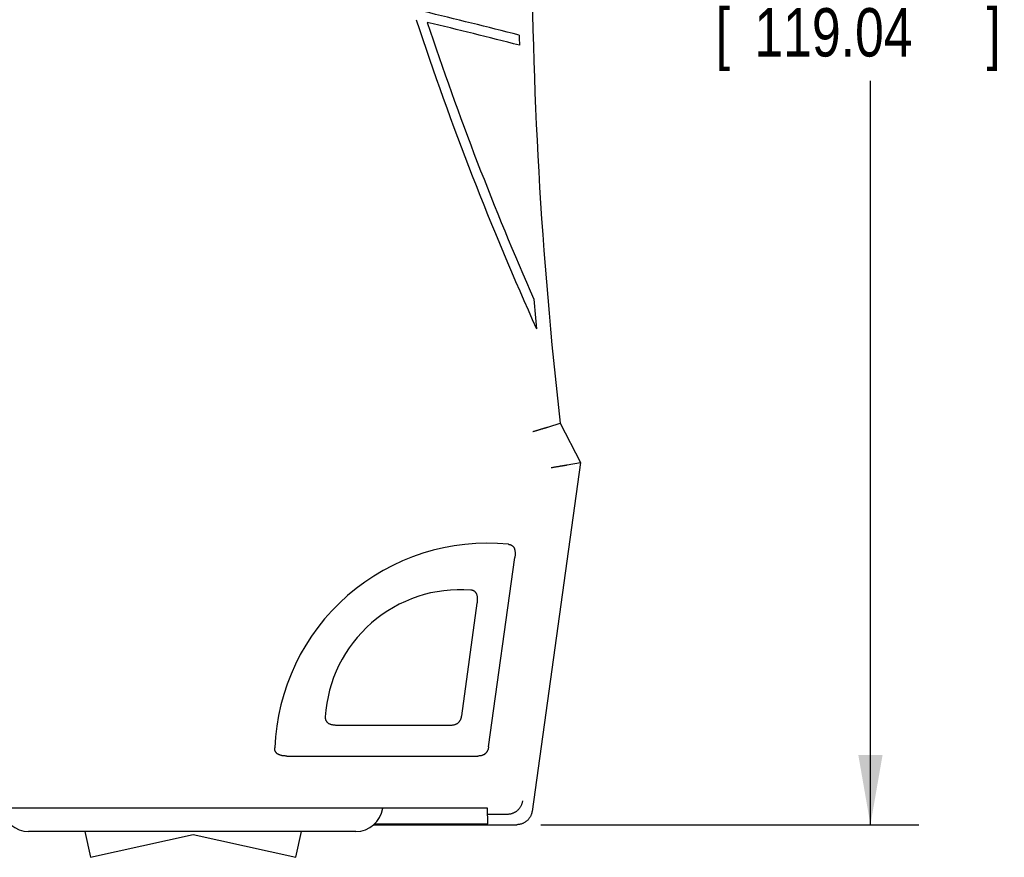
# Model space of a CAD drawing. Header units: inches. Extents: x 0 to 34, y 0 to 22.
# Tile 11 of 27: x 9.4 to 11.9, y 15.5 to 17.7. Entities that reach past the tile are written whole.
import ezdxf

# ---------------------------------------------------------------- set-up
doc = ezdxf.new("R2010")
doc.units = ezdxf.units.IN
doc.header["$LTSCALE"] = 1.87
doc.header["$MEASUREMENT"] = 0
doc.layers.get('0').update_dxf_attribs({"linetype": 'CONTINUOUS'})
doc.layers.add('DIMENSIONS', color=7, linetype='CONTINUOUS')
doc.styles.get("Standard").update_dxf_attribs({"font": 'txt', "width": 0.8})
doc.dimstyles.new('DIMSTYLE_1', dxfattribs={"dimtxt": 0.125, "dimasz": 0.18, "dimexe": 0.18, "dimexo": 0.0625, "dimgap": 0.09, "dimtad": 0, "dimtih": 1, "dimtoh": 1, "dimdec": 3, "dimzin": 4, "dimdsep": 46, "dimtxsty": 'STANDARD', "dimblk": '_FILLED', "dimblk1": '_FILLED', "dimblk2": '_FILLED', "dimcen": 0.09, "dimadec": 0, "dimazin": 0, "dimtp": 0.01, "dimtm": 0.01, "dimtfac": 1, "dimtdec": 3, "dimtofl": 0, "dimtmove": 0, "dimatfit": 3, "dimldrblk": '_FILLED', "dimfxl": 1, "dimtolj": 1, "dimtzin": 4, "dimarcsym": 0})

# ---------------------------------------------------------------- blocks, each defined once
blk = doc.blocks.new('_FILLED')
at = {"color": 0, "linetype": 'BYBLOCK'}
blk.add_solid([(0, 0), (-1, 0.174), (-1, -0.174)], dxfattribs=at)
blk = doc.blocks.new('*D2')
at = {"layer": 'DIMENSIONS', "color": 2, "linetype": 'CONTINUOUS'}
for p, q in [((10.7503, 20.2853), (11.7282, 20.2853)), ((11.6032, 20.2853), (11.6032, 17.9594)), ((11.6032, 15.5988), (11.6032, 17.5219)), ((10.7512, 15.5988), (11.7282, 15.5988))]:
    blk.add_line(p, q, dxfattribs=at)
at = {"layer": 'DIMENSIONS', "color": 2, "linetype": 'CONTINUOUS', "xscale": 0.18, "yscale": 0.18, "zscale": 0.18}
for p, rotation in [((11.6032, 20.2853), 90), ((11.6032, 15.5988), 270)]:
    blk.add_blockref('_FILLED', p, dxfattribs=dict(at, rotation=rotation))
at = {"layer": 'DIMENSIONS', "color": 2, "linetype": 'CONTINUOUS', "width": 0.8}
for s, p in [('4.687', (11.2032, 17.7719)), ('[', (11.2032, 17.5844)), (']', (11.9032, 17.5844)), ('119.04', (11.3032, 17.5844))]:
    blk.add_text(s, height=0.125, dxfattribs=at).set_placement(p)

msp = doc.modelspace()

# ---------------------------------------------------------------- linework, layer by layer
at = {"color": 7, "linetype": 'CONTINUOUS'}
for p, q in [((10.8011, 16.6363), (10.8532, 16.5346)), ((10.8532, 16.5346), (10.7283, 15.6333)), ((10.819, 16.5288), (10.8532, 16.5346)), ((10.6162, 15.8005), (10.6839, 16.2898)), ((10.5465, 15.8805), (10.5868, 16.1714)), ((10.225, 15.8563), (10.5187, 15.8563)), ((10.0944, 15.7763), (10.5883, 15.7763)), ((10.6135, 15.6412), (9.0675, 15.6412)), ((10.6142, 15.6009), (10.6135, 15.6412)), ((10.6138, 15.6263), (10.6648, 15.6263)), ((10.2729, 15.5813), (9.4269, 15.5813)), ((9.5721, 15.5813), (9.5869, 15.5146)), ((10.1179, 15.5146), (10.1327, 15.5813)), ((10.3191, 15.5988), (10.6887, 15.5988)), ((10.3214, 15.6009), (10.6142, 15.6009)), ((9.5869, 15.5146), (9.8524, 15.5734)), ((9.8524, 15.5734), (10.1179, 15.5146))]:
    msp.add_line(p, q, dxfattribs=at)
for centre, radius, start, end in [((22.2149, 17.9388), 11.4878, 173.48981, 186.51019), ((6.728, 2.1263), 16.0125, 75.65595, 76.56542), ((18.2219, 20.2513), 8.2064, 198.26318, 204.25363), ((18.2219, 20.2513), 8.1814, 198.37137, 203.74363), ((6.728, 2.1263), 15.9875, 75.63044, 76.51006), ((22.2149, 17.9388), 11.5238, 181.48768, 181.61693), ((22.2149, 17.9388), 11.5238, 184.88696, 185.2703), ((10.6128, 15.7763), 0.55, 84.2898, 177.8199), ((10.5431, 15.8563), 0.35, 85.6335, 176.4797), ((9.4269, 15.6513), 0.07, 188.2824, 270), ((10.2729, 15.6513), 0.07, 270, 351.7176)]:
    msp.add_arc(centre, radius, start, end, dxfattribs=at)
for points, knots in [([(10.7301, 16.6148), (10.7311, 16.6151), (10.7331, 16.6158), (10.7361, 16.6167), (10.7391, 16.6176), (10.742, 16.6184), (10.7448, 16.6193), (10.7476, 16.6201), (10.7502, 16.6209), (10.7527, 16.6217), (10.7551, 16.6224), (10.7573, 16.6231), (10.7594, 16.6237), (10.7612, 16.6243), (10.7629, 16.6248), (10.7644, 16.6252), (10.7657, 16.6256), (10.7668, 16.6259), (10.7676, 16.6262), (10.7683, 16.6264), (10.7687, 16.6265), (10.7689, 16.6266), (10.769, 16.6266)], [0, 0, 0, 0, 0.077872, 0.15527, 0.231652, 0.306699, 0.379762, 0.450475, 0.518416, 0.583074, 0.644228, 0.70138, 0.754294, 0.802664, 0.846157, 0.884648, 0.917841, 0.945615, 0.967825, 0.984326, 0.995078, 1, 1, 1, 1]), ([(10.769, 16.6266), (10.7725, 16.6277), (10.7797, 16.6298), (10.7904, 16.6331), (10.7975, 16.6352), (10.8011, 16.6363)], [0, 0, 0, 0, 0.333731, 0.667064, 1, 1, 1, 1]), ([(10.7777, 16.5218), (10.7788, 16.522), (10.781, 16.5224), (10.7842, 16.5229), (10.7874, 16.5235), (10.7906, 16.524), (10.7936, 16.5245), (10.7966, 16.525), (10.7994, 16.5255), (10.802, 16.526), (10.8046, 16.5264), (10.8069, 16.5268), (10.8091, 16.5271), (10.811, 16.5275), (10.8128, 16.5278), (10.8143, 16.528), (10.8157, 16.5283), (10.8168, 16.5285), (10.8177, 16.5286), (10.8183, 16.5287), (10.8188, 16.5288), (10.819, 16.5288), (10.819, 16.5288)], [0, 0, 0, 0, 0.079333, 0.158117, 0.235772, 0.311907, 0.385824, 0.457174, 0.525448, 0.590204, 0.651184, 0.707916, 0.760247, 0.807851, 0.850502, 0.888101, 0.920402, 0.947368, 0.968875, 0.984831, 0.995227, 1, 1, 1, 1]), ([(10.6675, 16.3236), (10.6682, 16.3235), (10.6695, 16.3233), (10.6714, 16.3229), (10.6731, 16.3223), (10.6746, 16.3217), (10.676, 16.3209), (10.6773, 16.32), (10.6784, 16.319), (10.6795, 16.3178), (10.6805, 16.3165), (10.6814, 16.3151), (10.6823, 16.3134), (10.683, 16.3115), (10.6836, 16.3094), (10.6841, 16.307), (10.6845, 16.3043), (10.6847, 16.3013), (10.6847, 16.2978), (10.6845, 16.294), (10.6841, 16.2912), (10.6839, 16.2898)], [0, 0, 0, 0, 0.048702, 0.093259, 0.134363, 0.173066, 0.210066, 0.246013, 0.281866, 0.318486, 0.356454, 0.396388, 0.43931, 0.485903, 0.536809, 0.593342, 0.656737, 0.727982, 0.807984, 0.89829, 1, 1, 1, 1]), ([(10.5868, 16.1714), (10.587, 16.1729), (10.5873, 16.1756), (10.5875, 16.1796), (10.5875, 16.1831), (10.5873, 16.1861), (10.587, 16.1889), (10.5864, 16.1913), (10.5858, 16.1934), (10.585, 16.1952), (10.5842, 16.1969), (10.5832, 16.1984), (10.5822, 16.1997), (10.5811, 16.2008), (10.5799, 16.2018), (10.5786, 16.2027), (10.5772, 16.2035), (10.5756, 16.2041), (10.5738, 16.2047), (10.5719, 16.2051), (10.5705, 16.2052), (10.5698, 16.2053)], [0, 0, 0, 0, 0.101647, 0.191736, 0.271412, 0.342261, 0.405191, 0.46124, 0.511692, 0.557875, 0.600421, 0.64005, 0.677805, 0.714303, 0.750129, 0.786175, 0.823438, 0.862611, 0.904417, 0.949967, 1, 1, 1, 1]), ([(10.1938, 15.8778), (10.1937, 15.8771), (10.1937, 15.8757), (10.1938, 15.8737), (10.1941, 15.8719), (10.1946, 15.8702), (10.1951, 15.8687), (10.1958, 15.8673), (10.1967, 15.866), (10.1977, 15.8647), (10.1988, 15.8635), (10.2001, 15.8624), (10.2016, 15.8613), (10.2034, 15.8603), (10.2054, 15.8594), (10.2077, 15.8585), (10.2103, 15.8578), (10.2134, 15.8572), (10.2168, 15.8567), (10.2207, 15.8564), (10.2235, 15.8563), (10.225, 15.8563)], [0, 0, 0, 0, 0.050102, 0.095583, 0.137389, 0.176561, 0.213824, 0.24987, 0.285696, 0.322194, 0.35995, 0.399578, 0.442124, 0.488307, 0.53876, 0.594809, 0.657739, 0.728588, 0.808264, 0.898353, 1, 1, 1, 1]), ([(10.5187, 15.8563), (10.5197, 15.8563), (10.5218, 15.8564), (10.5246, 15.8567), (10.5273, 15.8572), (10.5296, 15.8579), (10.5317, 15.8586), (10.5336, 15.8596), (10.5354, 15.8606), (10.537, 15.8618), (10.5385, 15.8631), (10.5399, 15.8645), (10.5412, 15.8662), (10.5424, 15.8679), (10.5434, 15.8699), (10.5444, 15.8722), (10.5453, 15.8747), (10.546, 15.8775), (10.5463, 15.8795), (10.5465, 15.8805)], [0, 0, 0, 0, 0.07785, 0.14846, 0.212623, 0.271402, 0.326122, 0.377765, 0.427428, 0.475968, 0.524032, 0.572572, 0.622235, 0.673878, 0.728598, 0.787377, 0.85154, 0.92215, 1, 1, 1, 1]), ([(10.0944, 15.7763), (10.093, 15.7763), (10.0902, 15.7764), (10.0863, 15.7767), (10.0828, 15.7772), (10.0798, 15.7778), (10.0772, 15.7785), (10.0749, 15.7794), (10.0729, 15.7803), (10.0711, 15.7813), (10.0696, 15.7823), (10.0683, 15.7835), (10.0671, 15.7847), (10.0662, 15.7859), (10.0653, 15.7872), (10.0646, 15.7887), (10.064, 15.7902), (10.0636, 15.7918), (10.0633, 15.7935), (10.0632, 15.7953), (10.0632, 15.7966), (10.0632, 15.7972)], [0, 0, 0, 0, 0.10267, 0.193699, 0.274233, 0.345869, 0.409531, 0.466262, 0.517352, 0.564115, 0.607152, 0.647171, 0.685243, 0.722086, 0.758418, 0.795187, 0.832936, 0.871869, 0.912401, 0.954891, 1, 1, 1, 1]), ([(10.6162, 15.8005), (10.616, 15.7995), (10.6157, 15.7975), (10.615, 15.7947), (10.6141, 15.7922), (10.6131, 15.7899), (10.6121, 15.7879), (10.6109, 15.7862), (10.6096, 15.7845), (10.6082, 15.7831), (10.6067, 15.7818), (10.6051, 15.7806), (10.6033, 15.7796), (10.6014, 15.7786), (10.5993, 15.7779), (10.5969, 15.7772), (10.5943, 15.7767), (10.5914, 15.7764), (10.5894, 15.7763), (10.5883, 15.7763)], [0, 0, 0, 0, 0.07785, 0.14846, 0.212623, 0.271402, 0.326122, 0.377765, 0.427428, 0.475968, 0.524032, 0.572572, 0.622235, 0.673878, 0.728598, 0.787377, 0.85154, 0.92215, 1, 1, 1, 1]), ([(10.6648, 15.6263), (10.6658, 15.6263), (10.6678, 15.6264), (10.6708, 15.6267), (10.6737, 15.6273), (10.6766, 15.6281), (10.6795, 15.6291), (10.6823, 15.6303), (10.6849, 15.6317), (10.6875, 15.6333), (10.6899, 15.6351), (10.6922, 15.6371), (10.6943, 15.6393), (10.6963, 15.6416), (10.698, 15.644), (10.6996, 15.6466), (10.701, 15.6493), (10.7022, 15.652), (10.7032, 15.6549), (10.7039, 15.6578), (10.7043, 15.6598), (10.7044, 15.6608)], [0, 0, 0, 0, 0.052778, 0.105281, 0.157825, 0.210431, 0.263162, 0.315865, 0.368483, 0.42121, 0.473926, 0.526544, 0.579266, 0.63199, 0.684577, 0.737184, 0.789821, 0.842415, 0.894965, 0.947492, 1, 1, 1, 1]), ([(10.7283, 15.6333), (10.7282, 15.6323), (10.7278, 15.6303), (10.7271, 15.6274), (10.7261, 15.6246), (10.7249, 15.6218), (10.7235, 15.6191), (10.722, 15.6165), (10.7202, 15.6141), (10.7182, 15.6118), (10.7161, 15.6096), (10.7138, 15.6076), (10.7114, 15.6058), (10.7089, 15.6042), (10.7062, 15.6028), (10.7035, 15.6016), (10.7006, 15.6006), (10.6977, 15.5998), (10.6947, 15.5992), (10.6917, 15.5989), (10.6897, 15.5988), (10.6887, 15.5988)], [0, 0, 0, 0, 0.052642, 0.105308, 0.157915, 0.210579, 0.263184, 0.315825, 0.368454, 0.421058, 0.473706, 0.526294, 0.578942, 0.631546, 0.684175, 0.736816, 0.789421, 0.842085, 0.894692, 0.947358, 1, 1, 1, 1])]:
    msp.add_open_spline(points, degree=3, knots=knots, dxfattribs=at)

# ---------------------------------------------------------------- dimensions: what is measured, and where the dimension line sits
at = {"layer": 'DIMENSIONS', "color": 2, "linetype": 'CONTINUOUS'}
dim = msp.add_linear_dim(base=(11.60317, 20.28535), p1=(10.75121, 15.59881), p2=(10.7503, 20.28535), angle=90, dimstyle='DIMSTYLE_1', dxfattribs=at)
dim.commit()
dim.dimension.update_dxf_attribs({"geometry": '*D2', "text_midpoint": (11.60317, 17.74067), "dimtype": 160})

doc.saveas('drawing.dxf')
